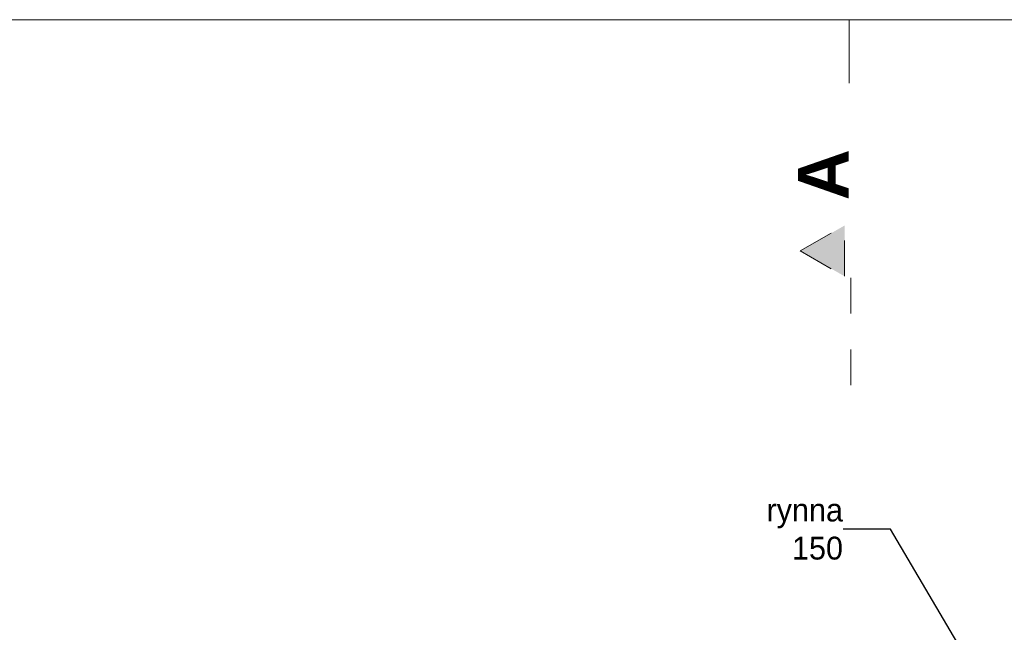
# Model space of a CAD drawing. Extents: x -251948 to -68259, y 37284 to 119967.
# Tile 14 of 41: x -128785 to -121037, y 62159 to 66984. Entities that reach past the tile are written whole.
import ezdxf

# ---------------------------------------------------------------- set-up
doc = ezdxf.new("R2010")
doc.units = 0
doc.header["$MEASUREMENT"] = 0
doc.linetypes.add('Dashed', pattern=[564.444447, 282.222223, -282.222223])
for name, color, linetype, lineweight in [('arch przekroje_Nr_Pióra__21', 7, 'Continuous', 13), ('arch przekroje_Nr_Pióra__5', 7, 'Continuous', 13), ('ARCH TABELA_Nr_Pióra__21', 7, 'Continuous', 13), ('INWENT OPISY_Nr_Pióra__21', 7, 'Continuous', 13)]:
    doc.layers.add(name, color=color, linetype=linetype, lineweight=lineweight)
doc.styles.add('GENERATED_STYLE_3', font='txt')
doc.styles.add('GENERATED_STYLE_6', font='arialbd.ttf')
doc.dimstyles.new('GENERATED_STYLE__1', dxfattribs={"dimtxt": 0.18, "dimasz": 109.44, "dimexe": 0.18, "dimexo": 0.0625, "dimgap": 0.09, "dimtad": 0, "dimtih": 1, "dimtoh": 1, "dimdec": 4, "dimzin": 0, "dimdsep": 46, "dimcen": 0.09, "dimadec": 0, "dimazin": 0, "dimtfac": 1, "dimtdec": 4, "dimtmove": 0, "dimatfit": 3, "dimldrblk": 'ARROWHEAD_11', "dimfxl": 1, "dimtolj": 1, "dimtzin": 0, "dimarcsym": 0})

# ---------------------------------------------------------------- blocks, each defined once
blk = doc.blocks.new('ARROWHEAD_11')
at = {"color": 0, "linetype": 'Continuous', "lineweight": 0}
blk.add_line((0, 0), (-1, 0), dxfattribs=at)
at = {"color": 0, "linetype": 'Continuous', "lineweight": 0, "const_width": 0.25, "flags": 128}
blk.add_lwpolyline([(-0.125, 0, 1), (0.125, 0, 1)], format="xyb", close=True, dxfattribs=at)

msp = doc.modelspace()

# ---------------------------------------------------------------- hatches: boundary and pattern name
at = {"layer": 'arch przekroje_Nr_Pióra__5', "linetype": 'Continuous'}
msp.add_hatch(color=256, dxfattribs=at).paths.add_polyline_path([(-122293.74, 65362.55), (-122293.74, 64962.55), (-122643.74, 65162.55)], flags=0)

# ---------------------------------------------------------------- linework, layer by layer
at = {"layer": 'arch przekroje_Nr_Pióra__5', "linetype": 'Dashed'}
for p, q in [((-122643.74, 65162.55), (-122293.74, 65362.55)), ((-122293.74, 64962.55), (-122293.74, 65362.55)), ((-122643.74, 65162.55), (-122293.74, 64962.55)), ((-122243.74, 64104.58), (-122243.74, 65162.55))]:
    msp.add_line(p, q, dxfattribs=at)
at = {"layer": 'ARCH TABELA_Nr_Pióra__21', "linetype": 'Continuous'}
for p, q in [((-143258.74, 66983.6), (-68258.74, 66983.6)), ((-122258.74, 66483.6), (-122258.74, 66983.6))]:
    msp.add_line(p, q, dxfattribs=at)

# ---------------------------------------------------------------- texts
at = {"layer": 'arch przekroje_Nr_Pióra__21', "linetype": 'Continuous', "insert": (-122660.88, 65762.55), "char_height": 400, "attachment_point": 2, "rotation": 90, "style": 'GENERATED_STYLE_6'}
msp.add_mtext('{A}', dxfattribs=at)
at = {"layer": 'INWENT OPISY_Nr_Pióra__21', "linetype": 'Continuous', "insert": (-122306.38, 62970.66), "char_height": 180, "width": 969.036, "attachment_point": 6, "style": 'GENERATED_STYLE_3'}
msp.add_mtext('{rynna 150}', dxfattribs=at)

# ---------------------------------------------------------------- leaders
at = {"layer": 'INWENT OPISY_Nr_Pióra__21', "linetype": 'Continuous', "annotation_type": 0, "has_hookline": 1, "hookline_direction": 1, "text_width": 677.14}
msp.add_leader([(-121122.69, 61595.41), (-121931.35, 62970.66), (-122306.29, 62970.66)], dimstyle='GENERATED_STYLE__1', dxfattribs=at)

doc.saveas('drawing.dxf')
